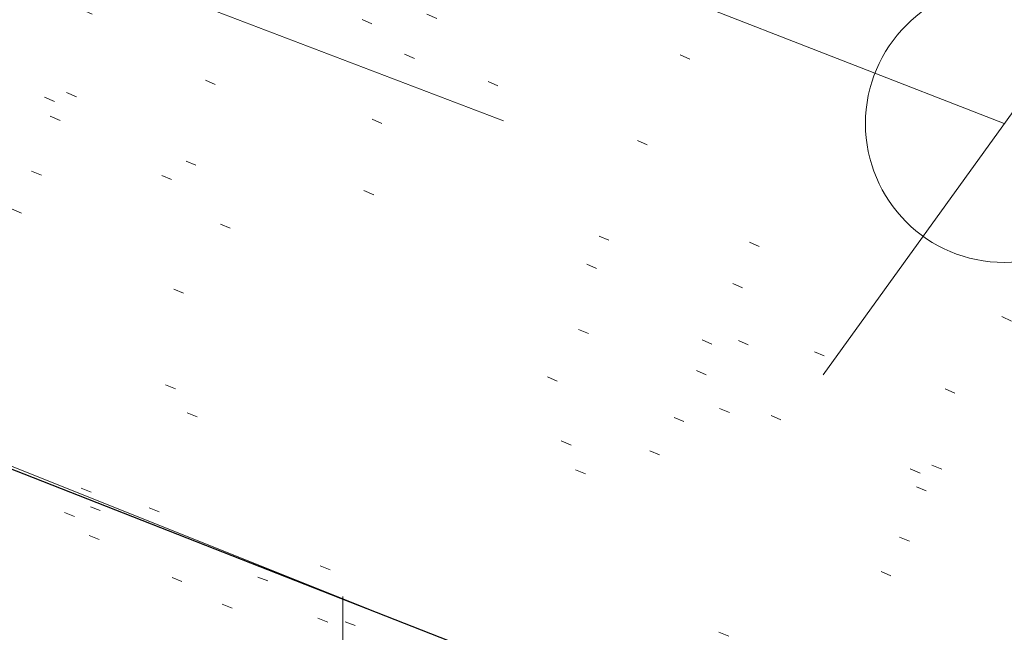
# Model space of a CAD drawing. Extents: x 413123 to 1465301, y 377724 to 504150.
# Tile 24 of 256: x 1463162.64 to 1463171.86, y 433242.38 to 433248.11. Entities that reach past the tile are written whole.
import ezdxf

# ---------------------------------------------------------------- set-up
doc = ezdxf.new("R2010")
doc.units = 0
doc.header["$MEASUREMENT"] = 0
for name, pattern in [('DGN Style 1', [8.732639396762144, 0.01453018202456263, -8.71810921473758]), ('DGN Style 3', [20.34225483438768, 14.53018202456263, -5.812072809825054]), ('DGN Style 5', [10.171127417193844, 4.35905460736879, -5.812072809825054]), ('ohcombex', [0])]:
    doc.linetypes.add(name, pattern=pattern)
for name, color, linetype, lineweight in [('PV_X_Curb', 120, 'DGN Style 1', 0), ('PV_X_EOP', 7, 'DGN Style 3', 0), ('PV_X_Walk', 120, 'DGN Style 5', 0), ('UT_X_Electric_Cells', 1, 'Continuous', 0), ('UT_X_Overhead_Combined', 30, 'ohcombex', 0)]:
    doc.layers.add(name, color=color, linetype=linetype, lineweight=lineweight)
for name, color, linetype, lineweight, transparency in [('SV_Observation (Construction)', 97, 'DGN Style 1', 0, 0.9), ('SV_Setup (Construction)', 4, 'Continuous', 30, 0.9), ('SV_X_Shot_Marker (Construction)', 40, 'Continuous', 0, 0.5)]:
    doc.layers.add(name, color=color, linetype=linetype, lineweight=lineweight, transparency=transparency)

# ---------------------------------------------------------------- blocks, each defined once
blk = doc.blocks.new('SVPT_2575')
at = {"layer": 'SV_X_Shot_Marker (Construction)', "transparency": 33554495}
for p, q in [((1.455191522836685e-11, 0.02500000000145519), (1.455191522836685e-11, -0.02499999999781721)), ((-0.02499999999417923, 0), (0.02500000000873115, 0))]:
    blk.add_line(p, q, dxfattribs=at)
blk.add_point((1.455191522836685e-11, 0), dxfattribs=at)
blk = doc.blocks.new('PP_54')
at = {"layer": 'UT_X_Electric_Cells', "color": 1, "linetype": 'Continuous', "lineweight": 0}
for p, q in [((0.04283333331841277, 0.1599999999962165), (-0.03750000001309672, -0.1400000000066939)), ((0.04283333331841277, 0.1599999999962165), (0.0853333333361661, 0.1600000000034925)), ((0.02575000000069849, 0.0962500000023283), (0.0853333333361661, 0.0962500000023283))]:
    blk.add_line(p, q, dxfattribs=at)
blk.add_circle((0, 0), 0.065, dxfattribs=at)
at = {"layer": 'UT_X_Electric_Cells', "color": 1, "linetype": 'Continuous', "lineweight": 0, "extrusion": (0, 0, -1)}
blk.add_arc((-0.08595833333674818, 0.1281250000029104), 0.03188112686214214, 88.8766972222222, 271.1233027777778, dxfattribs=at)

msp = doc.modelspace()

# ---------------------------------------------------------------- linework, layer by layer
at = {"layer": 'PV_X_Curb'}
for points, knots in [([(1463034.114341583, 433358.5354235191, 570.967442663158), (1463034.382762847, 433357.8525596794, 570.9829174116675), (1463034.902669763, 433356.6746703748, 570.9791408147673), (1463036.322057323, 433354.5205973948, 570.6849760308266), (1463037.748960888, 433352.2020754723, 570.6878951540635), (1463040.018756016, 433349.1857511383, 570.9427811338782), (1463042.639031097, 433346.7780487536, 570.7955674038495), (1463044.970687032, 433345.5933757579, 570.8824061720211), (1463045.921303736, 433345.2188641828, 570.878208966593), (1463051.106075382, 433343.1762354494, 570.8553169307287), (1463056.290847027, 433341.1336067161, 570.8324248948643), (1463061.475618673, 433339.0909779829, 570.809532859), (1463062.018547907, 433338.9041474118, 570.7725412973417), (1463062.561477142, 433338.7173168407, 570.7355497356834), (1463063.104406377, 433338.5304862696, 570.6985581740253), (1463069.657625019, 433335.9461940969, 570.7210719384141), (1463076.21084366, 433333.3619019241, 570.7435857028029), (1463082.764062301, 433330.7776097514, 570.7660994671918), (1463087.246478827, 433329.0023655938, 570.8028168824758), (1463091.728895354, 433327.2271214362, 570.8395342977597), (1463096.211311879, 433325.4518772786, 570.8762517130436), (1463096.878442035, 433325.1897515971, 570.9638925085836), (1463097.545572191, 433324.9276259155, 571.0515333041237), (1463098.212702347, 433324.6655002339, 571.1391740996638), (1463104.831686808, 433322.094946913, 571.1640382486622), (1463111.45067127, 433319.524393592, 571.1889023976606), (1463118.069655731, 433316.953840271, 571.2137665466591), (1463125.957183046, 433313.9138789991, 571.1851535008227), (1463133.844710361, 433310.8739177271, 571.1565404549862), (1463141.732237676, 433307.8339564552, 571.1279274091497), (1463145.767175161, 433306.241790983, 571.1313455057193), (1463149.802112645, 433304.6496255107, 571.134763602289), (1463153.83705013, 433303.0574600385, 571.1381816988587), (1463154.355066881, 433302.8054079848, 571.0924572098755), (1463154.873083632, 433302.5533559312, 571.0467327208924), (1463155.391100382, 433302.3013038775, 571.0010082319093), (1463159.740180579, 433300.5574304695, 571.007755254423), (1463164.089260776, 433298.8135570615, 571.0145022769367), (1463168.438340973, 433297.0696836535, 571.0212492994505), (1463173.76020955, 433294.9893866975, 571.0517121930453), (1463179.082078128, 433292.9090897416, 571.0821750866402), (1463184.403946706, 433290.8287927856, 571.1126379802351), (1463184.927832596, 433290.6024130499, 571.183469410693), (1463185.451718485, 433290.3760333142, 571.254300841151), (1463185.975604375, 433290.1496535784, 571.3251322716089), (1463193.283059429, 433287.4009373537, 571.3274320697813), (1463200.590514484, 433284.6522211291, 571.3297318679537), (1463207.897969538, 433281.9035049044, 571.3320316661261), (1463214.611583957, 433279.3049910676, 571.3660593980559), (1463221.325198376, 433276.7064772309, 571.4000871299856), (1463228.038812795, 433274.1079633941, 571.4341148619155), (1463234.876881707, 433271.4003319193, 571.5030017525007), (1463241.714950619, 433268.6927004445, 571.5718886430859), (1463248.553019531, 433265.9850689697, 571.6407755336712), (1463252.53367608, 433264.4224603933, 571.6987979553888), (1463256.514332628, 433262.8598518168, 571.7568203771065), (1463260.494989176, 433261.2972432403, 571.8148427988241), (1463261.18962272, 433261.0748617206, 571.7422662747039), (1463261.884256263, 433260.8524802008, 571.6696897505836), (1463262.578889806, 433260.6300986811, 571.5971132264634), (1463267.974277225, 433258.4984942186, 571.5913249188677), (1463273.369664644, 433256.3668897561, 571.5855366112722), (1463278.765052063, 433254.2352852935, 571.5797483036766), (1463284.039124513, 433252.1341649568, 571.626583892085), (1463289.313196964, 433250.0330446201, 571.6734194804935), (1463294.587269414, 433247.9319242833, 571.7202550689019), (1463295.147837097, 433247.7325865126, 571.8045569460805), (1463295.70840478, 433247.533248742, 571.8888588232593), (1463296.268972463, 433247.3339109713, 571.9731607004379), (1463303.262539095, 433244.6091737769, 572.0038664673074), (1463310.256105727, 433241.8844365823, 572.034572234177), (1463317.249672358, 433239.1596993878, 572.0652780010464), (1463324.8255847, 433236.206749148, 572.1003223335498), (1463332.401497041, 433233.2537989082, 572.1353666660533), (1463339.977409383, 433230.3008486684, 572.1704109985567), (1463346.624217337, 433227.6724527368, 572.1699621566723), (1463353.271025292, 433225.044056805, 572.1695133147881), (1463359.917833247, 433222.4156608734, 572.1690644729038), (1463363.666535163, 433220.9685334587, 572.1740861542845), (1463367.415237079, 433219.521406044, 572.1791078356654), (1463371.163938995, 433218.0742786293, 572.1841295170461), (1463371.754596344, 433217.8301906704, 572.1047293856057), (1463372.345253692, 433217.5861027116, 572.0253292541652), (1463372.935911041, 433217.3420147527, 571.9459291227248), (1463380.338603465, 433214.4611246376, 571.9041823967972), (1463387.741295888, 433211.5802345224, 571.8624356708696), (1463395.143988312, 433208.6993444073, 571.8206889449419), (1463403.121855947, 433205.5721027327, 571.8539167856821), (1463411.099723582, 433202.4448610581, 571.8871446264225), (1463419.077591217, 433199.3176193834, 571.9203724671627), (1463419.407565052, 433199.1647159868, 571.9396248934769), (1463419.737538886, 433199.0118125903, 571.9588773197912), (1463420.067512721, 433198.8589091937, 571.9781297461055)], [0, 0, 0, 0, 0.004163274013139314, 0.007301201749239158, 0.0146979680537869, 0.01957460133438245, 0.02877745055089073, 0.03448275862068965, 0.03448275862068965, 0.03448275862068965, 0.06896551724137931, 0.06896551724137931, 0.06896551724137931, 0.1034482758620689, 0.1034482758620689, 0.1034482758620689, 0.1379310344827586, 0.1379310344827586, 0.1379310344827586, 0.1724137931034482, 0.1724137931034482, 0.1724137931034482, 0.2068965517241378, 0.2068965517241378, 0.2068965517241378, 0.2413793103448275, 0.2413793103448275, 0.2413793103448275, 0.2758620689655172, 0.2758620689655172, 0.2758620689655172, 0.3103448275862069, 0.3103448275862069, 0.3103448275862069, 0.3448275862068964, 0.3448275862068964, 0.3448275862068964, 0.3793103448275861, 0.3793103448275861, 0.3793103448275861, 0.4137931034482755, 0.4137931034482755, 0.4137931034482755, 0.4482758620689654, 0.4482758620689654, 0.4482758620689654, 0.4827586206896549, 0.4827586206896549, 0.4827586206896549, 0.5172413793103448, 0.5172413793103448, 0.5172413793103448, 0.5517241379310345, 0.5517241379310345, 0.5517241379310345, 0.5862068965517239, 0.5862068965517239, 0.5862068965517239, 0.6206896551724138, 0.6206896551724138, 0.6206896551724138, 0.6551724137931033, 0.6551724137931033, 0.6551724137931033, 0.6896551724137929, 0.6896551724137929, 0.6896551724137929, 0.7241379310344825, 0.7241379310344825, 0.7241379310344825, 0.7586206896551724, 0.7586206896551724, 0.7586206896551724, 0.7931034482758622, 0.7931034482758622, 0.7931034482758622, 0.8275862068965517, 0.8275862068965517, 0.8275862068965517, 0.8620689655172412, 0.8620689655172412, 0.8620689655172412, 0.8965517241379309, 0.8965517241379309, 0.8965517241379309, 0.9310344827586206, 0.9310344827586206, 0.9310344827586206, 0.9655172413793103, 0.9655172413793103, 0.9655172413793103, 1, 1, 1, 1]), ([(1463694.730807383, 433042.1012902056, 573.2000085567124), (1463688.122071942, 433044.6665198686, 573.2117681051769), (1463681.5133365, 433047.2317495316, 573.2235276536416), (1463674.904601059, 433049.7969791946, 573.2352872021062), (1463669.906627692, 433051.7384291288, 573.2422034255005), (1463664.908654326, 433053.679879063, 573.249119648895), (1463659.910680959, 433055.6213289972, 573.2560358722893), (1463659.31440991, 433055.8530469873, 573.3282538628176), (1463658.718138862, 433056.0847649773, 573.400471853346), (1463658.121867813, 433056.3164829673, 573.4726898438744), (1463656.811811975, 433056.8455353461, 573.4691755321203), (1463655.501756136, 433057.3745877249, 573.4656612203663), (1463654.191700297, 433057.9036401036, 573.4621469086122), (1463647.078403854, 433060.7016199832, 573.4311409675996), (1463639.965107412, 433063.4995998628, 573.4001350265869), (1463632.851810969, 433066.2975797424, 573.3691290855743), (1463626.603526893, 433068.7760307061, 573.3262890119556), (1463620.355242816, 433071.25448167, 573.2834489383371), (1463614.10695874, 433073.7329326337, 573.2406088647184), (1463606.821724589, 433076.5483492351, 573.1778320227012), (1463599.536490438, 433079.3637658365, 573.1150551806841), (1463592.251256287, 433082.1791824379, 573.052278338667), (1463585.048675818, 433085.0513616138, 572.9767093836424), (1463577.846095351, 433087.9235407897, 572.901140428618), (1463570.643514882, 433090.7957199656, 572.8255714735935), (1463568.520856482, 433091.6009161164, 572.8136526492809), (1463566.398198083, 433092.4061122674, 572.8017338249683), (1463564.275539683, 433093.2113084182, 572.7898150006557), (1463563.658286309, 433093.4932407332, 572.723361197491), (1463563.041032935, 433093.7751730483, 572.6569073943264), (1463562.423779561, 433094.0571053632, 572.5904535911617), (1463557.897842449, 433095.8076798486, 572.5495712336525), (1463553.371905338, 433097.5582543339, 572.5086888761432), (1463548.845968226, 433099.3088288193, 572.4678065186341), (1463541.746736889, 433102.0973839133, 572.4116307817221), (1463534.647505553, 433104.8859390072, 572.3554550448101), (1463527.548274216, 433107.6744941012, 572.2992793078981), (1463527.099574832, 433107.8541490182, 572.3819727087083), (1463526.650875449, 433108.0338039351, 572.4646661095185), (1463526.202176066, 433108.2134588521, 572.5473595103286), (1463518.442801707, 433111.2934591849, 572.5872886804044), (1463510.683427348, 433114.3734595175, 572.6272178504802), (1463502.924052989, 433117.4534598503, 572.6671470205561), (1463495.101662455, 433120.5759616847, 572.6180249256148), (1463487.279271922, 433123.6984635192, 572.5689028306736), (1463479.456881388, 433126.8209653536, 572.5197807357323), (1463474.540841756, 433128.7396558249, 572.5305568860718), (1463469.624802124, 433130.6583462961, 572.5413330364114), (1463464.708762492, 433132.5770367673, 572.5521091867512), (1463464.15178183, 433132.7738995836, 572.4839343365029), (1463463.594801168, 433132.9707623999, 572.4157594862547), (1463463.037820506, 433133.1676252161, 572.3475846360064), (1463455.395093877, 433136.1460172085, 572.2965798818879), (1463447.752367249, 433139.1244092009, 572.2455751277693), (1463440.10964062, 433142.1028011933, 572.1945703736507), (1463439.463345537, 433142.3911085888, 572.2249332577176), (1463438.817050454, 433142.6794159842, 572.2552961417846), (1463438.170755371, 433142.9677233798, 572.2856590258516), (1463431.589276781, 433145.5431962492, 572.3185177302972), (1463425.007798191, 433148.1186691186, 572.351376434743), (1463418.4263196, 433150.6941419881, 572.3842351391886), (1463413.565512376, 433152.6091060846, 572.3506952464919), (1463408.704705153, 433154.5240701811, 572.3171553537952), (1463403.843897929, 433156.4390342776, 572.2836154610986), (1463402.295983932, 433157.0721267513, 572.2966227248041), (1463400.748069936, 433157.7052192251, 572.3096299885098), (1463399.20015594, 433158.3383116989, 572.3226372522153), (1463398.571326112, 433158.6030358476, 572.2531442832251), (1463397.942496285, 433158.8677599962, 572.1836513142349), (1463397.313666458, 433159.1324841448, 572.1141583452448), (1463389.499427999, 433162.1494767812, 572.1431257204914), (1463381.68518954, 433165.1664694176, 572.172093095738), (1463373.87095108, 433168.1834620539, 572.2010604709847), (1463373.202610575, 433168.4242856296, 572.2485422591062), (1463372.53427007, 433168.6651092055, 572.2960240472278), (1463371.865929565, 433168.9059327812, 572.3435058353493), (1463366.852918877, 433170.8940812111, 572.309207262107), (1463361.839908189, 433172.882229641, 572.2749086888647), (1463356.826897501, 433174.8703780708, 572.2406101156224), (1463350.263613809, 433177.4130764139, 572.2105829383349), (1463343.700330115, 433179.955774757, 572.1805557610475), (1463337.137046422, 433182.4984731, 572.1505285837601), (1463332.732110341, 433184.1753668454, 572.1399057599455), (1463328.327174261, 433185.8522605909, 572.129282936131), (1463323.922238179, 433187.5291543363, 572.1186601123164), (1463323.550514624, 433187.6736224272, 572.0672464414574), (1463323.17879107, 433187.8180905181, 572.0158327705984), (1463322.807067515, 433187.9625586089, 571.9644190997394), (1463314.242457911, 433191.4677850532, 571.9189611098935), (1463305.677848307, 433194.9730114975, 571.8735031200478), (1463297.113238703, 433198.4782379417, 571.8280451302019), (1463296.447798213, 433198.6498683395, 571.8729159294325), (1463295.782357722, 433198.8214987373, 571.917786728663), (1463295.116917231, 433198.9931291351, 571.9626575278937), (1463288.43623397, 433201.6173953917, 571.9595616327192), (1463281.755550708, 433204.2416616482, 571.9564657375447), (1463275.074867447, 433206.8659279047, 571.9533698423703), (1463270.698621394, 433208.5836220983, 571.955071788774), (1463266.322375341, 433210.3013162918, 571.9567737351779), (1463261.946129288, 433212.0190104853, 571.9584756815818), (1463261.255964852, 433212.2907585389, 571.8814296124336), (1463260.565800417, 433212.5625065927, 571.8043835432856), (1463259.875635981, 433212.8342546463, 571.7273374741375), (1463253.221984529, 433215.4661261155, 571.684237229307), (1463246.568333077, 433218.0979975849, 571.6411369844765), (1463239.914681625, 433220.7298690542, 571.5980367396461), (1463232.697418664, 433223.5591135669, 571.584901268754), (1463225.480155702, 433226.3883580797, 571.5717657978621), (1463218.262892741, 433229.2176025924, 571.5586303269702), (1463212.689928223, 433231.3845503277, 571.501804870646), (1463207.116963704, 433233.5514980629, 571.4449794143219), (1463201.543999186, 433235.7184457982, 571.3881539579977), (1463197.702392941, 433237.2969398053, 571.3824755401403), (1463193.860786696, 433238.8754338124, 571.376797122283), (1463190.01918045, 433240.4539278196, 571.3711187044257), (1463189.420555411, 433240.6641899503, 571.4587546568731), (1463188.821930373, 433240.874452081, 571.5463906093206), (1463188.223305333, 433241.0847142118, 571.6340265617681), (1463185.054584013, 433242.3131517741, 571.6250500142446), (1463181.885862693, 433243.5415893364, 571.6160734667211), (1463178.717141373, 433244.7700268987, 571.6070969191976), (1463171.181422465, 433247.7347391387, 571.5342143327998), (1463163.645703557, 433250.6994513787, 571.4613317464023), (1463156.10998465, 433253.6641636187, 571.3884491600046), (1463148.761307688, 433256.5197229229, 571.322577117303), (1463141.412630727, 433259.3752822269, 571.2567050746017), (1463134.063953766, 433262.2308415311, 571.1908330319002), (1463126.984343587, 433264.9936274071, 571.2120531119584), (1463119.904733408, 433267.756413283, 571.2332731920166), (1463112.82512323, 433270.519199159, 571.2544932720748), (1463106.948373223, 433272.8554993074, 571.272380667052), (1463101.071623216, 433275.1917994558, 571.290268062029), (1463095.19487321, 433277.5280996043, 571.3081554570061), (1463087.382378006, 433280.5556578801, 571.2445784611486), (1463079.569882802, 433283.583216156, 571.1810014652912), (1463071.757387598, 433286.6107744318, 571.1174244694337), (1463067.011834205, 433288.4980060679, 571.0790224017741), (1463062.266280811, 433290.385237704, 571.0406203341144), (1463057.520727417, 433292.27246934, 571.0022182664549), (1463052.596696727, 433294.1302708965, 570.9741905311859), (1463047.672666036, 433295.988072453, 570.946162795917), (1463042.748635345, 433297.8458740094, 570.9181350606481), (1463040.996474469, 433298.028892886, 570.6600759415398), (1463037.884741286, 433298.0614564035, 570.3732611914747), (1463033.533792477, 433297.4811137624, 570.213053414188), (1463028.578927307, 433295.8351240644, 570.8846791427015), (1463025.750437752, 433293.3300609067, 570.5443428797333), (1463024.222435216, 433291.00068514, 570.5092220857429), (1463023.412434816, 433289.7658735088, 570.490604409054), (1463022.602434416, 433288.5310618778, 570.4719867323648), (1463021.792434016, 433287.2962502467, 570.4533690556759), (1463021.001432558, 433285.3732457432, 570.5012869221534), (1463020.2104311, 433283.4502412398, 570.549204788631), (1463019.419429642, 433281.5272367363, 570.5971226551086), (1463018.531487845, 433279.3825151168, 570.6481372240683), (1463017.643546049, 433277.2377934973, 570.6991517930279), (1463016.755604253, 433275.0930718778, 570.7501663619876), (1463014.741467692, 433270.0950215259, 570.9656913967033), (1463012.727331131, 433265.096971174, 571.181216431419), (1463010.71319457, 433260.0989208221, 571.3967414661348)], [0, 0, 0, 0, 0.01923076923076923, 0.01923076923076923, 0.01923076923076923, 0.03846153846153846, 0.03846153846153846, 0.03846153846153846, 0.05769230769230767, 0.05769230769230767, 0.05769230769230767, 0.07692307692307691, 0.07692307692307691, 0.07692307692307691, 0.09615384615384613, 0.09615384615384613, 0.09615384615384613, 0.1153846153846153, 0.1153846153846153, 0.1153846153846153, 0.1346153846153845, 0.1346153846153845, 0.1346153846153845, 0.1538461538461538, 0.1538461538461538, 0.1538461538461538, 0.1730769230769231, 0.1730769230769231, 0.1730769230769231, 0.1923076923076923, 0.1923076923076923, 0.1923076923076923, 0.2115384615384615, 0.2115384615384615, 0.2115384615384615, 0.2307692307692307, 0.2307692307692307, 0.2307692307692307, 0.25, 0.25, 0.25, 0.269230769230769, 0.269230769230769, 0.269230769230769, 0.2884615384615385, 0.2884615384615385, 0.2884615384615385, 0.3076923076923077, 0.3076923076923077, 0.3076923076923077, 0.3269230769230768, 0.3269230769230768, 0.3269230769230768, 0.3461538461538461, 0.3461538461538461, 0.3461538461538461, 0.3653846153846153, 0.3653846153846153, 0.3653846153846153, 0.3846153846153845, 0.3846153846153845, 0.3846153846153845, 0.4038461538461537, 0.4038461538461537, 0.4038461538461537, 0.423076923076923, 0.423076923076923, 0.423076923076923, 0.4423076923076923, 0.4423076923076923, 0.4423076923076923, 0.4615384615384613, 0.4615384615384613, 0.4615384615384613, 0.4807692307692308, 0.4807692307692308, 0.4807692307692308, 0.5, 0.5, 0.5, 0.5192307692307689, 0.5192307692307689, 0.5192307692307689, 0.538461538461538, 0.538461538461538, 0.538461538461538, 0.5576923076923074, 0.5576923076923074, 0.5576923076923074, 0.576923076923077, 0.576923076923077, 0.576923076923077, 0.5961538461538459, 0.5961538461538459, 0.5961538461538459, 0.6153846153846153, 0.6153846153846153, 0.6153846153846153, 0.6346153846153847, 0.6346153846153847, 0.6346153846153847, 0.6538461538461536, 0.6538461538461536, 0.6538461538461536, 0.673076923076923, 0.673076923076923, 0.673076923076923, 0.6923076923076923, 0.6923076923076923, 0.6923076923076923, 0.7115384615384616, 0.7115384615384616, 0.7115384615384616, 0.7307692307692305, 0.7307692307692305, 0.7307692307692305, 0.7499999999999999, 0.7499999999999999, 0.7499999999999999, 0.7692307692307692, 0.7692307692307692, 0.7692307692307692, 0.7884615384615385, 0.7884615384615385, 0.7884615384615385, 0.8076923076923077, 0.8076923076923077, 0.8076923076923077, 0.826923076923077, 0.826923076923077, 0.826923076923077, 0.846153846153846, 0.846153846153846, 0.846153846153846, 0.8653846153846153, 0.8653846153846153, 0.8653846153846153, 0.8846153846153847, 0.8846153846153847, 0.8846153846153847, 0.9038461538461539, 0.9038461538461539, 0.9038461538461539, 0.9087225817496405, 0.9125585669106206, 0.9159702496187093, 0.9230769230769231, 0.9230769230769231, 0.9230769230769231, 0.9423076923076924, 0.9423076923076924, 0.9423076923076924, 0.9615384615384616, 0.9615384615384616, 0.9615384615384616, 0.9807692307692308, 0.9807692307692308, 0.9807692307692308, 1, 1, 1, 1])]:
    msp.add_open_spline(points, degree=3, knots=knots, dxfattribs=at)
at = {"layer": 'PV_X_EOP'}
for points, knots in [([(1463033.539703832, 433358.668730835, 570.9312826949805), (1463033.78085339, 433357.7791180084, 570.9319642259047), (1463034.311810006, 433356.414696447, 570.9129230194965), (1463035.936664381, 433354.210215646, 570.7574772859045), (1463037.392149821, 433351.9520015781, 570.7191112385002), (1463039.598433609, 433348.7987445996, 570.7996873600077), (1463042.441302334, 433346.5539274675, 570.6747714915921), (1463044.712350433, 433345.0075174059, 570.6881225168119), (1463045.691659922, 433344.6760572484, 570.6008205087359), (1463046.330306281, 433344.4598990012, 570.5438874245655), (1463046.96895264, 433344.243740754, 570.486954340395), (1463047.607598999, 433344.0275825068, 570.4300212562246), (1463047.46569072, 433343.5095853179, 570.4737916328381), (1463047.32378244, 433342.9915881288, 570.5175620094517), (1463047.181874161, 433342.4735909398, 570.5613323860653), (1463047.962688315, 433342.1715041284, 570.5523071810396), (1463048.74350247, 433341.8694173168, 570.5432819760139), (1463049.524316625, 433341.5673305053, 570.5342567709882), (1463049.723445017, 433342.0454324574, 570.5031497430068), (1463049.92257341, 433342.5235344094, 570.4720427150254), (1463050.121701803, 433343.0016363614, 570.4409356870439), (1463054.363252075, 433341.3299102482, 570.4898514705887), (1463058.604802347, 433339.658184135, 570.5387672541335), (1463062.84635262, 433337.9864580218, 570.5876830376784), (1463069.380437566, 433335.4247592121, 570.6248076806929), (1463075.914522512, 433332.8630604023, 570.6619323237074), (1463082.448607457, 433330.3013615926, 570.699056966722), (1463087.637972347, 433328.22388055, 570.7205322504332), (1463092.827337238, 433326.1463995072, 570.7420075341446), (1463098.016702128, 433324.0689184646, 570.7634828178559), (1463104.657268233, 433321.5116641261, 570.769767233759), (1463111.297834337, 433318.9544097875, 570.7760516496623), (1463117.938400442, 433316.3971554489, 570.7823360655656), (1463125.924840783, 433313.2674390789, 570.73748834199), (1463133.911281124, 433310.1377227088, 570.6926406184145), (1463141.897721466, 433307.0080063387, 570.647792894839), (1463141.717745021, 433306.5125578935, 570.6799613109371), (1463141.537768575, 433306.0171094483, 570.7121297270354), (1463141.35779213, 433305.5216610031, 570.7442981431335), (1463142.229950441, 433305.2201381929, 570.7485050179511), (1463143.102108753, 433304.9186153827, 570.7527118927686), (1463143.974267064, 433304.6170925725, 570.7569187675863), (1463144.185348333, 433305.0788176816, 570.735481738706), (1463144.396429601, 433305.5405427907, 570.7140447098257), (1463144.607510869, 433306.0022678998, 570.6926076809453), (1463147.58473388, 433304.8543661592, 570.7341019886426), (1463150.56195689, 433303.7064644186, 570.7755962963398), (1463153.539179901, 433302.558562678, 570.817090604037), (1463158.44037952, 433300.5705139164, 570.826934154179), (1463163.341579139, 433298.5824651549, 570.8367777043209), (1463168.242778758, 433296.5944163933, 570.8466212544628), (1463174.091388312, 433294.2251577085, 570.8787504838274), (1463179.939997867, 433291.8558990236, 570.9108797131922), (1463185.788607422, 433289.4866403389, 570.9430089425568), (1463193.090936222, 433286.8080451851, 571.0096381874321), (1463200.393265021, 433284.1294500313, 571.0762674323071), (1463207.695593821, 433281.4508548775, 571.1428966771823), (1463214.34865388, 433278.828976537, 571.1804566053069), (1463221.001713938, 433276.2070981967, 571.2180165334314), (1463227.654773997, 433273.5852198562, 571.2555764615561), (1463234.593717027, 433270.8614597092, 571.311327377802), (1463241.532660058, 433268.1376995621, 571.3670782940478), (1463248.471603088, 433265.413939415, 571.4228292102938), (1463251.006317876, 433264.4249023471, 571.4376305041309), (1463253.541032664, 433263.4358652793, 571.452431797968), (1463256.075747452, 433262.4468282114, 571.4672330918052), (1463255.94008792, 433261.9072334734, 571.4705339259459), (1463255.804428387, 433261.3676387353, 571.4738347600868), (1463255.668768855, 433260.8280439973, 571.4771355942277), (1463256.445551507, 433260.5848901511, 571.4871075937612), (1463257.222334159, 433260.3417363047, 571.4970795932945), (1463257.999116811, 433260.0985824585, 571.507051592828), (1463258.226294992, 433260.5106164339, 571.4958264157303), (1463258.453473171, 433260.9226504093, 571.4846012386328), (1463258.680651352, 433261.3346843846, 571.4733760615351), (1463259.925804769, 433260.8493021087, 571.4829525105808), (1463261.170958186, 433260.3639198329, 571.4925289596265), (1463262.416111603, 433259.878537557, 571.5021054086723), (1463267.791649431, 433257.7869022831, 571.5241727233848), (1463273.167187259, 433255.6952670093, 571.5462400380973), (1463278.542725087, 433253.6036317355, 571.5683073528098), (1463284.352399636, 433251.3217999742, 571.5814787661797), (1463290.162074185, 433249.039968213, 571.5946501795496), (1463295.971748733, 433246.7581364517, 571.6078215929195), (1463302.949122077, 433244.0521724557, 571.6351321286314), (1463309.926495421, 433241.3462084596, 571.6624426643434), (1463316.903868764, 433238.6402444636, 571.6897532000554), (1463324.563747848, 433235.6405621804, 571.7285381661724), (1463332.223626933, 433232.6408798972, 571.7673231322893), (1463339.883506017, 433229.641197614, 571.8061080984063), (1463346.449952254, 433227.0690864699, 571.8205958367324), (1463353.01639849, 433224.4969753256, 571.8350835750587), (1463359.582844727, 433221.9248641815, 571.8495713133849), (1463363.961849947, 433220.2403229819, 571.8408310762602), (1463368.340855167, 433218.5557817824, 571.8320908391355), (1463372.719860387, 433216.8712405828, 571.8233506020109), (1463380.126525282, 433213.9587859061, 571.7905530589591), (1463387.533190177, 433211.0463312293, 571.7577555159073), (1463394.939855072, 433208.1338765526, 571.7249579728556), (1463402.425974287, 433205.1637758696, 571.7534560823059), (1463409.912093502, 433202.1936751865, 571.7819541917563), (1463417.398212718, 433199.2235745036, 571.8104523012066), (1463417.229394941, 433198.7682275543, 571.8194733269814), (1463417.060577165, 433198.3128806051, 571.8284943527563), (1463416.891759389, 433197.8575336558, 571.8375153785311), (1463417.692446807, 433197.4966240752, 571.8487103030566), (1463418.493134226, 433197.1357144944, 571.859905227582), (1463419.293821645, 433196.7748049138, 571.8711001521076), (1463419.475032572, 433197.247288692, 571.8477905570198), (1463419.6562435, 433197.7197724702, 571.8244809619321), (1463419.837454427, 433198.1922562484, 571.8011713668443), (1463419.83781155, 433198.2226624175, 571.7953862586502), (1463419.838168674, 433198.2530685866, 571.789601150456), (1463419.838525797, 433198.2834747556, 571.7838160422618)], [0, 0, 0, 0, 0.003968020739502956, 0.006425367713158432, 0.01199892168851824, 0.01581541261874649, 0.02326256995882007, 0.02777777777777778, 0.02777777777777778, 0.02777777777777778, 0.05555555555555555, 0.05555555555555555, 0.05555555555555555, 0.08333333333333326, 0.08333333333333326, 0.08333333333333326, 0.1111111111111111, 0.1111111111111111, 0.1111111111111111, 0.1388888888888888, 0.1388888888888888, 0.1388888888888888, 0.1666666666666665, 0.1666666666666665, 0.1666666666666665, 0.1944444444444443, 0.1944444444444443, 0.1944444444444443, 0.2222222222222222, 0.2222222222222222, 0.2222222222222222, 0.25, 0.25, 0.25, 0.2777777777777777, 0.2777777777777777, 0.2777777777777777, 0.3055555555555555, 0.3055555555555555, 0.3055555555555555, 0.333333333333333, 0.333333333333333, 0.333333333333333, 0.3611111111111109, 0.3611111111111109, 0.3611111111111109, 0.3888888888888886, 0.3888888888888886, 0.3888888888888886, 0.4166666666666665, 0.4166666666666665, 0.4166666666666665, 0.4444444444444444, 0.4444444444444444, 0.4444444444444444, 0.472222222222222, 0.472222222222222, 0.472222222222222, 0.5, 0.5, 0.5, 0.5277777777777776, 0.5277777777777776, 0.5277777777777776, 0.5555555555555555, 0.5555555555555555, 0.5555555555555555, 0.5833333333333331, 0.5833333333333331, 0.5833333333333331, 0.6111111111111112, 0.6111111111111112, 0.6111111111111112, 0.638888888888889, 0.638888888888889, 0.638888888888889, 0.6666666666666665, 0.6666666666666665, 0.6666666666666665, 0.6944444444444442, 0.6944444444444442, 0.6944444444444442, 0.722222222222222, 0.722222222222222, 0.722222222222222, 0.7499999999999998, 0.7499999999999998, 0.7499999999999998, 0.7777777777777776, 0.7777777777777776, 0.7777777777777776, 0.8055555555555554, 0.8055555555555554, 0.8055555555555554, 0.8333333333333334, 0.8333333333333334, 0.8333333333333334, 0.861111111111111, 0.861111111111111, 0.861111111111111, 0.8888888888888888, 0.8888888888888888, 0.8888888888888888, 0.9166666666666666, 0.9166666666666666, 0.9166666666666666, 0.9444444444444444, 0.9444444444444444, 0.9444444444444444, 0.9722222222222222, 0.9722222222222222, 0.9722222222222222, 1, 1, 1, 1]), ([(1463695.37345491, 433042.3269481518, 573.2056029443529), (1463695.118355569, 433042.4173281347, 573.1929567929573), (1463694.863256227, 433042.5077081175, 573.1803106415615), (1463694.608156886, 433042.5980881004, 573.1676644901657), (1463688.127196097, 433045.133574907, 573.1638691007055), (1463681.646235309, 433047.6690617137, 573.1600737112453), (1463675.165274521, 433050.2045485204, 573.1562783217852), (1463668.255959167, 433052.9440202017, 573.1540820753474), (1463661.346643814, 433055.6834918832, 573.1518858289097), (1463654.437328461, 433058.4229635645, 573.149689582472), (1463647.338400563, 433061.2071824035, 573.1301154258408), (1463640.239472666, 433063.9914012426, 573.1105412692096), (1463633.140544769, 433066.7756200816, 573.0909671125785), (1463626.823799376, 433069.2202639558, 573.0453158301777), (1463620.507053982, 433071.6649078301, 572.999664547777), (1463614.190308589, 433074.1095517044, 572.9540132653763), (1463606.930945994, 433076.9629614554, 572.8967218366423), (1463599.671583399, 433079.8163712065, 572.8394304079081), (1463592.412220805, 433082.6697809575, 572.7821389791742), (1463585.208613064, 433085.5359198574, 572.7224006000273), (1463578.005005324, 433088.4020587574, 572.6626622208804), (1463570.801397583, 433091.2681976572, 572.6029238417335), (1463563.539543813, 433094.1288766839, 572.5195568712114), (1463556.277690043, 433096.9895557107, 572.4361899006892), (1463549.015836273, 433099.8502347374, 572.3528229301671), (1463541.464235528, 433102.896740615, 572.3143753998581), (1463533.912634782, 433105.9432464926, 572.2759278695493), (1463526.361034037, 433108.9897523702, 572.2374803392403), (1463524.510466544, 433109.6486739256, 572.222419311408), (1463522.659899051, 433110.307595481, 572.2073582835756), (1463520.809331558, 433110.9665170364, 572.1922972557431), (1463520.996148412, 433111.478044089, 572.2051758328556), (1463521.182965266, 433111.9895711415, 572.2180544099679), (1463521.36978212, 433112.5010981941, 572.2309329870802), (1463520.520611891, 433112.8412018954, 572.2365752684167), (1463519.671441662, 433113.1813055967, 572.2422175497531), (1463518.822271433, 433113.5214092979, 572.2478598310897), (1463518.644435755, 433113.0349413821, 572.2388127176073), (1463518.466600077, 433112.5484734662, 572.229765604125), (1463518.288764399, 433112.0620055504, 572.2207184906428), (1463514.835464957, 433113.4033588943, 572.2367800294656), (1463511.382165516, 433114.7447122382, 572.2528415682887), (1463507.928866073, 433116.0860655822, 572.2689031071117), (1463493.594865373, 433121.7420238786, 572.2482959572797), (1463479.260864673, 433127.3979821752, 572.2276888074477), (1463464.926863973, 433133.0539404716, 572.2070816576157), (1463449.455525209, 433139.0728186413, 572.1640707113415), (1463433.984186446, 433145.0916968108, 572.1210597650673), (1463418.512847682, 433151.1105749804, 572.0780488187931), (1463413.328996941, 433153.1553309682, 572.0135393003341), (1463408.145146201, 433155.200086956, 571.9490297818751), (1463402.961295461, 433157.2448429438, 571.8845202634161), (1463403.132465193, 433157.7716799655, 571.9190447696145), (1463403.303634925, 433158.2985169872, 571.953569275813), (1463403.474804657, 433158.825354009, 571.9880937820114), (1463402.600267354, 433159.1613721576, 571.9863420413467), (1463401.725730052, 433159.4973903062, 571.984590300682), (1463400.851192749, 433159.8334084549, 571.9828385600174), (1463400.653049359, 433159.3552482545, 571.9439093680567), (1463400.454905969, 433158.8770880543, 571.9049801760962), (1463400.256762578, 433158.3989278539, 571.8660509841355), (1463399.322085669, 433158.774478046, 571.9116587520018), (1463398.387408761, 433159.150028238, 571.9572665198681), (1463397.452731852, 433159.5255784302, 572.0028742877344), (1463389.04126259, 433162.8168634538, 571.9920574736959), (1463380.629793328, 433166.1081484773, 571.9812406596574), (1463372.218324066, 433169.3994335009, 571.9704238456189), (1463367.156032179, 433171.3851717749, 571.9528553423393), (1463362.093740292, 433173.370910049, 571.9352868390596), (1463357.031448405, 433175.3566483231, 571.91771833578), (1463350.485608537, 433177.9162151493, 571.9032139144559), (1463343.93976867, 433180.4757819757, 571.8887094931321), (1463337.393928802, 433183.0353488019, 571.8742050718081), (1463332.955818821, 433184.7683232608, 571.8612483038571), (1463328.517708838, 433186.5012977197, 571.8482915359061), (1463324.079598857, 433188.2342721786, 571.835334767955), (1463307.834725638, 433194.592922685, 571.7755947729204), (1463291.58985242, 433200.9515731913, 571.7158547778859), (1463275.344979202, 433207.3102236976, 571.6561147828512), (1463270.255842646, 433209.3105723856, 571.6395679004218), (1463265.16670609, 433211.3109210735, 571.6230210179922), (1463260.077569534, 433213.3112697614, 571.6064741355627), (1463253.452444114, 433215.9179517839, 571.5595870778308), (1463246.827318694, 433218.5246338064, 571.5127000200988), (1463240.202193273, 433221.1313158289, 571.4658129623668), (1463232.962477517, 433223.9732301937, 571.4532933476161), (1463225.722761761, 433226.8151445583, 571.4407737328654), (1463218.483046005, 433229.6570589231, 571.4282541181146), (1463212.90690448, 433231.8646312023, 571.4088467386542), (1463207.330762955, 433234.0722034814, 571.3894393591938), (1463201.754621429, 433236.2797757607, 571.3700319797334), (1463194.142429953, 433239.2572758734, 571.3409586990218), (1463186.530238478, 433242.2347759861, 571.3118854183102), (1463178.918047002, 433245.2122760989, 571.2828121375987), (1463169.428496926, 433248.9128530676, 571.1919051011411), (1463159.93894685, 433252.6134300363, 571.1009980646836), (1463150.449396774, 433256.314007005, 571.0100910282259), (1463145.077359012, 433258.4557943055, 570.9673048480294), (1463139.70532125, 433260.5975816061, 570.9245186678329), (1463134.333283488, 433262.7393689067, 570.8817324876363), (1463132.297653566, 433263.5246301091, 570.8037126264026), (1463130.262023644, 433264.3098913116, 570.7256927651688), (1463128.226393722, 433265.0951525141, 570.6476729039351), (1463128.413443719, 433265.4813551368, 570.6980714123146), (1463128.600493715, 433265.8675577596, 570.748469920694), (1463128.787543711, 433266.2537603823, 570.7988684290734), (1463127.919822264, 433266.676285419, 570.7925938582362), (1463127.052100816, 433267.0988104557, 570.786319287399), (1463126.184379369, 433267.5213354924, 570.7800447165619), (1463126.004706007, 433267.0870623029, 570.7088488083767), (1463125.825032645, 433266.6527891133, 570.6376529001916), (1463125.645359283, 433266.2185159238, 570.5664569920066), (1463121.458270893, 433267.8591123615, 570.6667666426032), (1463117.271182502, 433269.4997087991, 570.7670762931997), (1463113.084094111, 433271.1403052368, 570.8673859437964), (1463107.189564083, 433273.4271367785, 570.8747985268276), (1463101.295034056, 433275.7139683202, 570.8822111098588), (1463095.400504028, 433278.0007998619, 570.88962369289), (1463087.576983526, 433281.0591137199, 570.8606773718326), (1463079.753463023, 433284.117427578, 570.8317310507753), (1463071.92994252, 433287.175741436, 570.8027847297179), (1463067.216062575, 433289.0371870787, 570.7609532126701), (1463062.502182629, 433290.8986327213, 570.7191216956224), (1463057.788302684, 433292.7600783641, 570.6772901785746), (1463055.438489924, 433293.6549933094, 570.597871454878), (1463053.088677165, 433294.5499082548, 570.5184527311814), (1463050.738864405, 433295.4448232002, 570.4390340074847), (1463050.919405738, 433295.974786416, 570.493206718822), (1463051.099947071, 433296.5047496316, 570.547379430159), (1463051.280488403, 433297.0347128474, 570.6015521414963), (1463050.479713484, 433297.3478403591, 570.5996470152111), (1463049.678938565, 433297.660967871, 570.5977418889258), (1463048.878163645, 433297.9740953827, 570.5958367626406), (1463048.616684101, 433297.4827268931, 570.554312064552), (1463048.355204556, 433296.9913584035, 570.5127873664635), (1463048.093725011, 433296.499989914, 570.471262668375), (1463046.16244202, 433297.1796919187, 570.4532430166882), (1463044.231159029, 433297.8593939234, 570.4352233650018), (1463042.299876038, 433298.5390959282, 570.4172037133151), (1463040.683227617, 433298.6270722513, 570.3881765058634), (1463037.665619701, 433298.5647521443, 570.3323767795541), (1463033.387011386, 433297.9238663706, 570.2772123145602), (1463028.240821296, 433296.3164198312, 570.1397972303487), (1463025.314393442, 433293.7317706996, 570.0019896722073), (1463023.773730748, 433291.3674614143, 569.9858104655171), (1463022.862373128, 433289.9688870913, 569.9762398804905), (1463021.951015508, 433288.5703127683, 569.966669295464), (1463021.039657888, 433287.1717384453, 569.9570987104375)], [0, 0, 0, 0, 0.02083333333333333, 0.02083333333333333, 0.02083333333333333, 0.04166666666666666, 0.04166666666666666, 0.04166666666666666, 0.06249999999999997, 0.06249999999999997, 0.06249999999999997, 0.08333333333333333, 0.08333333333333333, 0.08333333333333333, 0.1041666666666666, 0.1041666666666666, 0.1041666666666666, 0.1249999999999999, 0.1249999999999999, 0.1249999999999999, 0.1458333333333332, 0.1458333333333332, 0.1458333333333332, 0.1666666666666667, 0.1666666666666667, 0.1666666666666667, 0.1875, 0.1875, 0.1875, 0.2083333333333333, 0.2083333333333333, 0.2083333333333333, 0.2291666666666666, 0.2291666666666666, 0.2291666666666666, 0.2499999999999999, 0.2499999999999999, 0.2499999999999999, 0.2708333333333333, 0.2708333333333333, 0.2708333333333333, 0.2916666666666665, 0.2916666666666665, 0.2916666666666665, 0.3125, 0.3125, 0.3125, 0.3333333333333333, 0.3333333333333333, 0.3333333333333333, 0.3541666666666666, 0.3541666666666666, 0.3541666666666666, 0.375, 0.375, 0.375, 0.3958333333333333, 0.3958333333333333, 0.3958333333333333, 0.4166666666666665, 0.4166666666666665, 0.4166666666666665, 0.4374999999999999, 0.4374999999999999, 0.4374999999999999, 0.4583333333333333, 0.4583333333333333, 0.4583333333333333, 0.4791666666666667, 0.4791666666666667, 0.4791666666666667, 0.4999999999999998, 0.4999999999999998, 0.4999999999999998, 0.5208333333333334, 0.5208333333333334, 0.5208333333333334, 0.5416666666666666, 0.5416666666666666, 0.5416666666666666, 0.5624999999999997, 0.5624999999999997, 0.5624999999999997, 0.5833333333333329, 0.5833333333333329, 0.5833333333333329, 0.6041666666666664, 0.6041666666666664, 0.6041666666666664, 0.625, 0.625, 0.625, 0.6458333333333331, 0.6458333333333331, 0.6458333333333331, 0.6666666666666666, 0.6666666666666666, 0.6666666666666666, 0.6875, 0.6875, 0.6875, 0.7083333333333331, 0.7083333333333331, 0.7083333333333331, 0.7291666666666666, 0.7291666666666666, 0.7291666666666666, 0.75, 0.75, 0.75, 0.7708333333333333, 0.7708333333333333, 0.7708333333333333, 0.7916666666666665, 0.7916666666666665, 0.7916666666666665, 0.8125, 0.8125, 0.8125, 0.8333333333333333, 0.8333333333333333, 0.8333333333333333, 0.8541666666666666, 0.8541666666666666, 0.8541666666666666, 0.875, 0.875, 0.875, 0.8958333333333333, 0.8958333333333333, 0.8958333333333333, 0.9166666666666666, 0.9166666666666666, 0.9166666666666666, 0.9375, 0.9375, 0.9375, 0.9583333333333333, 0.9583333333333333, 0.9583333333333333, 0.9631710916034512, 0.9674286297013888, 0.9713421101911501, 0.9791666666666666, 0.9791666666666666, 0.9791666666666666, 1, 1, 1, 1])]:
    msp.add_open_spline(points, degree=3, knots=knots, dxfattribs=at)
at = {"layer": 'PV_X_Walk'}
for points in [[(1463188.383904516, 433241.0283050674, 571.6407297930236), (1463188.749524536, 433238.8130315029, 571.6222810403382), (1463176.671695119, 433243.5359976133, 571.5625247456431), (1463155.154374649, 433251.7455271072, 571.4665213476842), (1463133.500041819, 433260.5405028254, 571.3155670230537), (1463112.422341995, 433268.7092345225, 571.2242132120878), (1463094.480765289, 433275.6675735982, 571.2272747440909), (1463070.961941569, 433285.0180284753, 571.1826832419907), (1463056.76361614, 433290.4693509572, 571.1211912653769), (1463041.95129066, 433296.3800532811, 570.9505547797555), (1463042.748635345, 433297.8458740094, 570.9181350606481)], [(1463437.749214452, 433135.8153911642, 572.4599726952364), (1463415.83608903, 433144.4276339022, 572.5458815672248), (1463397.279179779, 433151.6606000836, 572.4418575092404), (1463377.357430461, 433159.4426926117, 572.4761501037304), (1463355.662221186, 433168.0882334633, 572.2720484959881), (1463334.303778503, 433176.3390335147, 572.1543946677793), (1463319.674171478, 433182.0565013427, 572.1574307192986), (1463297.589302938, 433190.7128442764, 572.1480508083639), (1463271.942703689, 433200.7704184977, 572.0828525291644), (1463255.077571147, 433207.4354589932, 572.0320757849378), (1463236.574737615, 433214.6884157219, 571.9234399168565), (1463215.805891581, 433222.939960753, 571.8986055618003), (1463198.962714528, 433229.4536508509, 571.8725389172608), (1463175.557490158, 433238.7368146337, 571.7037750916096), (1463155.009569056, 433246.9489541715, 571.5624381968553), (1463132.019190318, 433255.740334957, 571.4309898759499), (1463110.653061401, 433264.2327149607, 571.3295597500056), (1463092.607261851, 433271.0393430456, 571.3040993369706), (1463069.720691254, 433280.2065160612, 571.309531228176), (1463055.059931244, 433285.7800722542, 571.1511223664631), (1463040.134531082, 433291.7758984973, 570.9620087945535), (1463036.337206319, 433293.5887255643, 570.8639328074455), (1463028.222198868, 433273.5782394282, 571.2166331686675), (1463021.689940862, 433256.4431906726, 572.0369938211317)]]:
    msp.add_polyline3d(points, dxfattribs=at)
at = {"layer": 'SV_Observation (Construction)', "transparency": 33554434}
for p, q in [((1463260.272564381, 433205.5834676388, 572.1004954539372), (1462892.549149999, 433349.8032199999, 571.22)), ((1463260.058265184, 433204.4871596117, 572.2212581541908), (1462892.549149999, 433349.8032199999, 571.22)), ((1463042.299876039, 433298.5390959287, 570.4172037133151), (1463260.25624, 433205.5898700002, 572.09)), ((1463042.299876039, 433298.5390959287, 570.4172037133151), (1463260.25624, 433205.5898700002, 572.09)), ((1463037.480514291, 433298.4516380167, 570.3336919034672), (1463260.25624, 433205.5898700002, 572.09)), ((1463048.878163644, 433297.9740953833, 570.5958367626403), (1463260.25624, 433205.5898700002, 572.09)), ((1463037.508476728, 433297.924496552, 570.3927955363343), (1463260.25624, 433205.5898700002, 572.09)), ((1463033.289769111, 433297.7932726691, 570.2661026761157), (1463260.25624, 433205.5898700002, 572.09)), ((1463042.748635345, 433297.8458740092, 570.9181350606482), (1463260.25624, 433205.5898700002, 572.09)), ((1463042.748635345, 433297.8458740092, 570.9181350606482), (1463260.25624, 433205.5898700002, 572.09)), ((1463042.748635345, 433297.8458740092, 570.9181350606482), (1463260.25624, 433205.5898700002, 572.09)), ((1463033.409309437, 433297.3251780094, 570.3292695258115), (1463260.25624, 433205.5898700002, 572.09)), ((1463051.280488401, 433297.0347128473, 570.6015521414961), (1463260.25624, 433205.5898700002, 572.09)), ((1463029.593598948, 433296.5532750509, 570.169287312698), (1463260.25624, 433205.5898700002, 572.09)), ((1463048.093725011, 433296.4999899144, 570.4712626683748), (1463260.25624, 433205.5898700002, 572.09)), ((1463041.95129066, 433296.3800532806, 570.9505547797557), (1463260.25624, 433205.5898700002, 572.09)), ((1463029.938775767, 433296.1221662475, 570.6242120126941), (1463260.25624, 433205.5898700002, 572.09)), ((1463029.976112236, 433296.0683579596, 570.6243834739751), (1463260.25624, 433205.5898700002, 572.09)), ((1463049.425908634, 433296.0696967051, 570.370337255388), (1463260.25624, 433205.5898700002, 572.09)), ((1463050.738864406, 433295.4448231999, 570.4390340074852), (1463260.25624, 433205.5898700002, 572.09)), ((1463032.567494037, 433295.2203690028, 570.6710320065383), (1463260.25624, 433205.5898700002, 572.09)), ((1463038.366291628, 433295.2225194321, 570.8028069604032), (1463260.25624, 433205.5898700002, 572.09)), ((1463034.210042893, 433294.7828243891, 570.7520379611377), (1463260.25624, 433205.5898700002, 572.09)), ((1463036.337206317, 433293.5887255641, 570.8639328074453), (1463260.25624, 433205.5898700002, 572.09)), ((1463029.962702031, 433293.0095911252, 570.9199793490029), (1463260.25624, 433205.5898700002, 572.09)), ((1463057.788302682, 433292.7600783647, 570.6772901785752), (1463260.25624, 433205.5898700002, 572.09)), ((1463057.520727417, 433292.2724693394, 571.0022182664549), (1463260.25624, 433205.5898700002, 572.09)), ((1463040.13453108, 433291.7758984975, 570.9620087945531), (1463260.25624, 433205.5898700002, 572.09)), ((1463057.117082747, 433291.221042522, 571.0939327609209), (1463260.25624, 433205.5898700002, 572.09)), ((1463056.763616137, 433290.469350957, 571.121191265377), (1463260.25624, 433205.5898700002, 572.09)), ((1463050.671943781, 433287.3348429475, 571.2190006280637), (1463260.25624, 433205.5898700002, 572.09)), ((1463071.929942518, 433287.1757414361, 570.8027847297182), (1463260.25624, 433205.5898700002, 572.09)), ((1463071.757387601, 433286.6107744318, 571.1174244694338), (1463260.25624, 433205.5898700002, 572.09)), ((1463055.059931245, 433285.7800722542, 571.1511223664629), (1463260.25624, 433205.5898700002, 572.09)), ((1463071.345342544, 433285.6994469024, 571.1644538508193), (1463260.25624, 433205.5898700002, 572.09)), ((1463070.961941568, 433285.0180284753, 571.1826832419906), (1463260.25624, 433205.5898700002, 572.09)), ((1463060.233679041, 433283.5199739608, 571.2662608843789), (1463260.25624, 433205.5898700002, 572.09)), ((1463069.720691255, 433280.206516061, 571.3095312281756), (1463260.25624, 433205.5898700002, 572.09)), ((1463069.631606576, 433279.8695851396, 571.2884560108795), (1463260.25624, 433205.5898700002, 572.09)), ((1463095.400504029, 433278.0007998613, 570.8896236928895), (1463260.25624, 433205.5898700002, 572.09)), ((1463095.194873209, 433277.528099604, 571.3081554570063), (1463260.25624, 433205.5898700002, 572.09)), ((1463094.933809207, 433276.4927278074, 571.2335231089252), (1463260.25624, 433205.5898700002, 572.09)), ((1463078.922806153, 433275.8092055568, 571.4073055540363), (1463260.25624, 433205.5898700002, 572.09)), ((1463094.480765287, 433275.6675735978, 571.2272747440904), (1463260.25624, 433205.5898700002, 572.09)), ((1463089.122152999, 433272.3319881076, 571.3276779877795), (1463260.25624, 433205.5898700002, 572.09)), ((1463113.084094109, 433271.1403052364, 570.867385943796), (1463260.25624, 433205.5898700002, 572.09)), ((1463092.607261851, 433271.0393430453, 571.3040993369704), (1463260.25624, 433205.5898700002, 572.09)), ((1463112.825123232, 433270.5191991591, 571.254493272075), (1463260.25624, 433205.5898700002, 572.09)), ((1463112.759377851, 433269.7173033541, 571.1807935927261), (1463260.25624, 433205.5898700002, 572.09)), ((1463112.422341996, 433268.7092345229, 571.2242132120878), (1463260.25624, 433205.5898700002, 572.09)), ((1463098.293161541, 433268.3935701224, 571.3091889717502), (1463260.25624, 433205.5898700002, 572.09)), ((1463126.184379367, 433267.521335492, 570.7800447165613), (1463260.25624, 433205.5898700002, 572.09)), ((1463125.645359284, 433266.2185159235, 570.5664569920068), (1463260.25624, 433205.5898700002, 572.09)), ((1463128.787543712, 433266.2537603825, 570.7988684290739), (1463260.25624, 433205.5898700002, 572.09)), ((1463126.816028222, 433265.6200102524, 570.5838194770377), (1463260.25624, 433205.5898700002, 572.09)), ((1463128.226393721, 433265.0951525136, 570.6476729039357), (1463260.25624, 433205.5898700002, 572.09)), ((1463107.911334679, 433264.9033978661, 571.3761594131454), (1463260.25624, 433205.5898700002, 572.09)), ((1463110.653061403, 433264.2327149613, 571.3295597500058), (1463260.25624, 433205.5898700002, 572.09)), ((1463134.333283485, 433262.7393689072, 570.8817324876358), (1463260.25624, 433205.5898700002, 572.09)), ((1463134.063953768, 433262.2308415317, 571.1908330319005), (1463260.25624, 433205.5898700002, 572.09)), ((1463133.664618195, 433261.409674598, 571.2347395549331), (1463260.25624, 433205.5898700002, 572.09)), ((1463117.359755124, 433261.0299425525, 571.4463728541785), (1463260.25624, 433205.5898700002, 572.09)), ((1463133.500041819, 433260.540502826, 571.3155670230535), (1463260.25624, 433205.5898700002, 572.09)), ((1463127.298589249, 433257.2500692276, 571.4334030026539), (1463260.25624, 433205.5898700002, 572.09)), ((1463150.449396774, 433256.3140070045, 571.0100910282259), (1463260.25624, 433205.5898700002, 572.09)), ((1463132.019190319, 433255.7403349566, 571.4309898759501), (1463260.25624, 433205.5898700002, 572.09)), ((1463156.109984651, 433253.6641636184, 571.3884491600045), (1463260.25624, 433205.5898700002, 572.09)), ((1463136.880105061, 433253.3629953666, 571.4885656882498), (1463260.25624, 433205.5898700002, 572.09)), ((1463155.747657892, 433252.5598430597, 571.4666469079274), (1463260.25624, 433205.5898700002, 572.09)), ((1463155.15437465, 433251.7455271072, 571.4665213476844), (1463260.25624, 433205.5898700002, 572.09)), ((1463146.853172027, 433249.6710662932, 571.5454179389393), (1463260.25624, 433205.5898700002, 572.09)), ((1463155.009569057, 433246.948954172, 571.5624381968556), (1463260.25624, 433205.5898700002, 572.09)), ((1463156.311478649, 433245.8218456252, 571.6037180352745), (1463260.25624, 433205.5898700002, 572.09))]:
    msp.add_line(p, q, dxfattribs=at)
at = {"layer": 'SV_Setup (Construction)', "transparency": 33554434}
msp.add_line((1462892.549149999, 433349.8032199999, 571.22), (1463260.25624, 433205.5898700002, 572.09), dxfattribs=at)
at = {"layer": 'UT_X_Overhead_Combined'}
msp.add_polyline3d([(1462139.241260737, 433647.8769086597, 571.9766304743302), (1462204.108497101, 433622.5683865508, 571.3596886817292), (1462321.925540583, 433576.4959255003, 570.5507181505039), (1462538.647426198, 433492.5826531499, 570.503142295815), (1462692.257461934, 433434.33344082, 570.6587691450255), (1462874.881292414, 433363.3601294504, 571.973471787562), (1462981.345770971, 433321.3626986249, 570.8598579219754), (1463171.856751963, 433247.1371010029, 571.5480279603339)], dxfattribs=at)

# ---------------------------------------------------------------- block references
at = {"layer": 'SV_X_Shot_Marker (Construction)', "transparency": 33554495, "xscale": 20, "yscale": 20, "zscale": 20}
msp.add_blockref('SVPT_2575', (1463165.664986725, 433242.2125077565, 571.5962612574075), dxfattribs=at)
at = {"layer": 'UT_X_Electric_Cells', "color": 1, "linetype": 'Continuous', "lineweight": 0, "xscale": 20, "yscale": 20, "zscale": 20, "rotation": 339.2153055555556}
msp.add_blockref('PP_54', (1463171.856751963, 433247.137101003, 571.5480279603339), dxfattribs=at)

doc.saveas('drawing.dxf')
